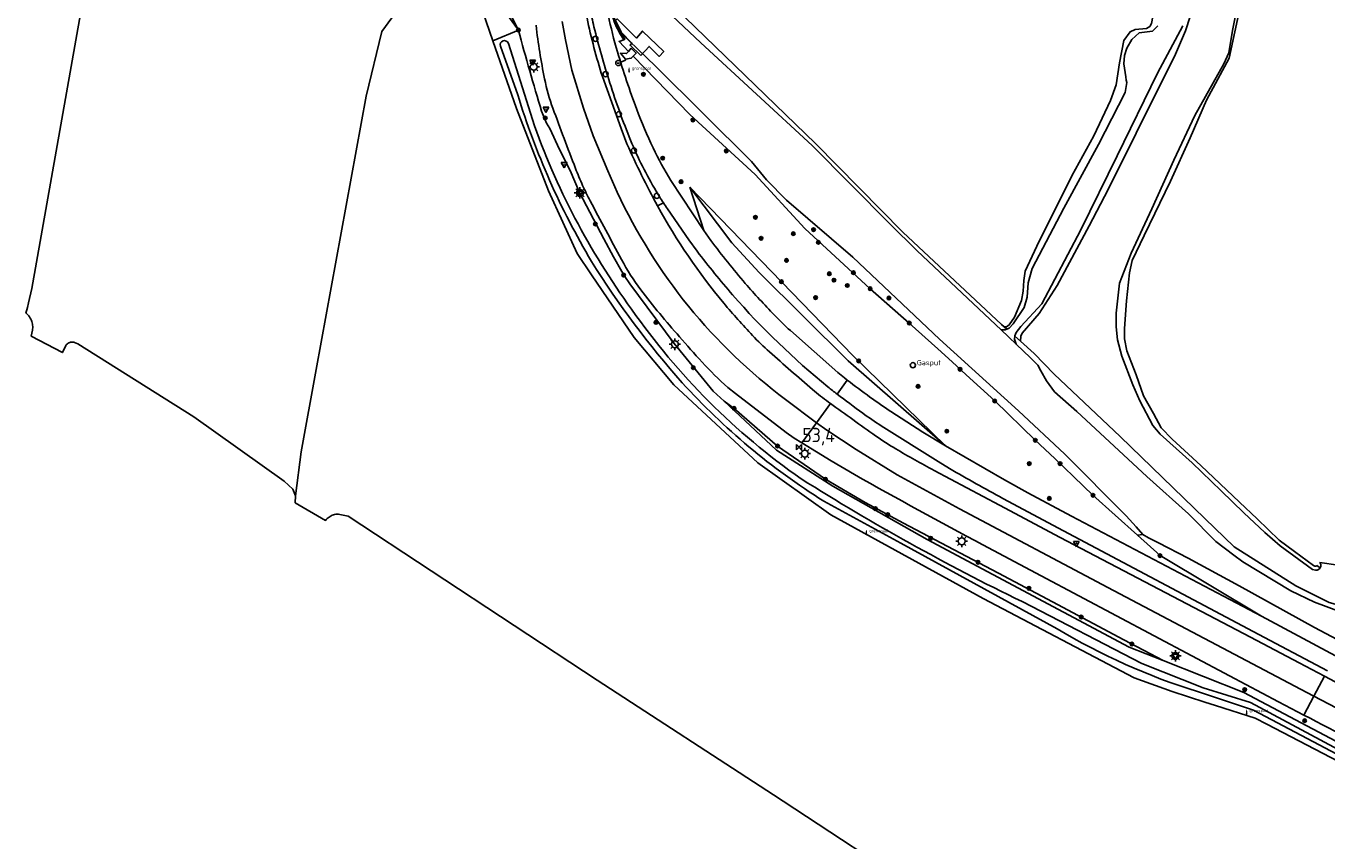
# Model space of a CAD drawing. Header units: metres. Extents: x 155581 to 157790, y 453982 to 460043.
# Tile 42 of 79: x 156691 to 156918, y 456827 to 456969. Entities that reach past the tile are written whole.
import ezdxf

# ---------------------------------------------------------------- set-up
doc = ezdxf.new("R2010")
doc.units = ezdxf.units.M
doc.header["$LTSCALE"] = 4
doc.layers.get('0').update_dxf_attribs({"linetype": 'CONTINUOUS'})
for name, color, linetype in [('G_BTD', 3, 'CONTINUOUS'), ('G_KWDP1', 2, 'ByLayer'), ('G_OWG', 6, 'CONTINUOUS'), ('G_OWT', 6, 'CONTINUOUS'), ('G_WGD', 7, 'CONTINUOUS'), ('G_WTD', 5, 'CONTINUOUS'), ('LSHD', 3, 'CONTINUOUS'), ('PPALHM', 10, 'CONTINUOUS'), ('PVGO', 102, 'CONTINUOUS')]:
    doc.layers.add(name, color=color, linetype=linetype)
for name, color, linetype, true_color in [('PBRD', 7, 'CONTINUOUS', 0xbd2877), ('PPAL', 7, 'CONTINUOUS', 0xbd2877), ('PPUT', 7, 'CONTINUOUS', 0xbd2877)]:
    doc.layers.add(name, color=color, linetype=linetype, true_color=true_color)
doc.styles.add('ISO', font='ISO')
doc.styles.get("Standard").update_dxf_attribs({"font": 'ISO'})

# ---------------------------------------------------------------- blocks, each defined once
blk = doc.blocks.new('verkeersteller')
at = {"color": 0}
blk.add_circle((0, 0), 0.45, dxfattribs=at)
blk = doc.blocks.new('aanduidingsbord')
at = {"color": 0}
for p, q in [((-0.81, -0.33), (0, 0)), ((-1.45, -0.5), (-1.01, -0.5))]:
    blk.add_line(p, q, dxfattribs=at)
blk.add_circle((-1.23, -0.5), 0.45, dxfattribs=at)
blk = doc.blocks.new('verkeersbord-pl')
at = {"linetype": 'Continuous'}
blk.add_circle((0, 0), 0.03, dxfattribs=at)
blk = doc.blocks.new('grensmarkering')
at = {"linetype": 'ByBlock', "lineweight": -2}
h = blk.add_hatch(color=0, dxfattribs=at)
h.dxf.hatch_style = 1
h.paths.add_polyline_path([(0.09, 0.55, 0.219912), (0.05, 0.61, -0.457379), (0.04, 0.66, 2.245674), (-0.04, 0.66, -0.457379), (-0.05, 0.61, 0.219912), (-0.09, 0.55), (-0.15, 0.04), (-0.18, 0.04), (-0.18, 0.01, 0.018367), (-0.1, 0, -0.954633), (0.1, 0, 0.018367), (0.18, 0.01), (0.18, 0.04), (0.15, 0.04)])
at = {"linetype": 'ByBlock', "lineweight": -2, "true_color": 0x681648}
h = blk.add_hatch(color=219, dxfattribs=at)
h.dxf.hatch_style = 1
h.paths.add_polyline_path([(0.1, 0, 1), (-0.1, 0, 1)])
at = {"linetype": 'ByBlock', "lineweight": -2}
h = blk.add_hatch(color=0, dxfattribs=at)
h.dxf.hatch_style = 1
h.paths.add_polyline_path([(0.18, -0.04, -0.022381), (0.08, -0.06, -0.528879), (-0.08, -0.06, -0.022381), (-0.18, -0.04), (-0.18, -0.13, 0.083333), (0.18, -0.13)])
at = {"color": 0, "linetype": 'ByBlock', "lineweight": -2}
blk.add_attdef('GRENSMARKERING', (0.5, 0.35), '', height=0.5, dxfattribs=at)
blk = doc.blocks.new('boom')
at = {"color": 0}
for radius in [0.315, 0.225, 0.135]:
    blk.add_circle((0, 0), radius, dxfattribs=at)
blk = doc.blocks.new('verkeersbord')
at = {"color": 0}
for p, q in [((0.5, 0.32), (-0.5, 0.32)), ((-0.5, 0.32), (0, -0.6)), ((0, -0.6), (0.5, 0.32))]:
    blk.add_line(p, q, dxfattribs=at)
blk = doc.blocks.new('lichtmast')
at = {"color": 0}
for p, q in [((-0.6, 0), (-1, 0)), ((-0.71, 0.71), (-0.42, 0.42)), ((0, 0.6), (0, 1)), ((0.42, 0.42), (0.71, 0.71)), ((0.6, 0), (1, 0)), ((-0.42, -0.42), (-0.71, -0.71)), ((0, -0.6), (0, -1)), ((0.42, -0.42), (0.71, -0.71))]:
    blk.add_line(p, q, dxfattribs=at)
blk.add_circle((0, 0), 0.6, dxfattribs=at)
blk = doc.blocks.new('afsl-gas')
at = {"color": 0}
blk.add_circle((0, 0), 0.45, dxfattribs=at)
at = {"color": 0, "style": 'ISO'}
blk.add_attdef('AFSL-GAS', (0.7, 0), '', height=0.9, dxfattribs=at)
blk = doc.blocks.new('kilometerpaal')
at = {"color": 0}
for p, q in [((-0.44, 0.44), (0.44, -0.44)), ((-0.44, -0.44), (-0.44, 0.44)), ((0.44, 0.44), (-0.44, -0.44)), ((0.44, -0.44), (0.44, 0.44))]:
    blk.add_line(p, q, dxfattribs=at)
at = {"color": 0, "style": 'ISO'}
blk.add_attdef('KILOMETERPAAL', (0.59, 0.87), '', height=2.5, dxfattribs=at)

msp = doc.modelspace()

# ---------------------------------------------------------------- linework, layer by layer
at = {"layer": 'G_BTD', "linetype": 'Continuous', "transparency": 33554687}
for points in [[(156702.696, 456981.209), (156692.367, 456923.015), (156691.768, 456920.488), (156691.584, 456919.709), (156691.347, 456918.709), (156691.378, 456918.685), (156691.546, 456918.539), (156691.702, 456918.381), (156691.847, 456918.213), (156691.979, 456918.035), (156692.098, 456917.847), (156692.204, 456917.652), (156692.295, 456917.449), (156692.371, 456917.241), (156692.432, 456917.027), (156692.477, 456916.81), (156692.507, 456916.591), (156692.521, 456916.369), (156692.519, 456916.148), (156692.501, 456915.927), (156692.467, 456915.708), (156692.269, 456914.694), (156697.706, 456911.832), (156698.278, 456913.051), (156698.368, 456913.169), (156698.47, 456913.276), (156698.582, 456913.372), (156698.705, 456913.455), (156698.835, 456913.524), (156698.973, 456913.579), (156699.115, 456913.619), (156699.261, 456913.643), (156699.409, 456913.651), (156699.557, 456913.643), (156699.703, 456913.62), (156699.845, 456913.58), (156700.415, 456913.364), (156720.639, 456900.595), (156736.446, 456889.368), (156737.965, 456887.988), (156738.401, 456886.798)], [(156895.535, 456973.184), (156893.855, 456967.966), (156892.063, 456963.918), (156885.207, 456950.12), (156880.355, 456940.317), (156877.031, 456933.976), (156871.438, 456923.532), (156868.267, 456918.628), (156865.304, 456915.213), (156865.093, 456914.68), (156865.023, 456913.801)], [(156755.228, 456970.234), (156753.508, 456967.853), (156750.73, 456956.608), (156741.999, 456908.851), (156739.379, 456894.488), (156738.401, 456886.798)], [(156738.401, 456886.798), (156738.336, 456885.614), (156743.668, 456882.532), (156743.791, 456882.68), (156743.94, 456882.835), (156744.1, 456882.977), (156744.27, 456883.108), (156744.45, 456883.225), (156744.637, 456883.329), (156744.832, 456883.418), (156745.033, 456883.492), (156745.239, 456883.552), (156745.449, 456883.596), (156745.661, 456883.624), (156745.872, 456883.636), (156747.589, 456883.24), (156791.079, 456854.611), (156821.903, 456834.635), (156823.597, 456833.52), (156847.832, 456817.57)], [(156923.685, 456874.228), (156917.312, 456875.164), (156917.371, 456875.063), (156917.415, 456874.955), (156917.445, 456874.841), (156917.458, 456874.725), (156917.456, 456874.608), (156917.438, 456874.492), (156917.404, 456874.381), (156917.355, 456874.274)]]:
    msp.add_lwpolyline(points, dxfattribs=at)
at = {"layer": 'G_KWDP1', "transparency": 33554687}
msp.add_lwpolyline([(156798.696, 456963.657), (156800.146, 456965.279), (156801.936, 456963.531), (156802.709, 456964.373), (156799.005, 456967.931), (156797.94, 456966.72), (156794.585, 456970.058), (156794.303, 456969.774), (156795.264, 456967.745), (156797.172, 456965.847), (156796.843, 456965.473), (156798.696, 456963.657)], dxfattribs=at)
at = {"layer": 'G_OWG', "linetype": 'Continuous', "transparency": 33554687}
for points in [[(156793.67, 456970.735), (156793.861, 456970.185), (156794.086, 456969.631), (156794.492, 456968.634), (156794.621, 456968.317), (156794.968, 456967.625), (156795.734, 456966.418)], [(156807.302, 456940.676), (156809.73, 456933.132)], [(156801.653, 456937.417), (156802.657, 456937.966)], [(156813.284, 456903.32), (156815.012, 456902.07), (156822.59, 456895.513), (156830.959, 456889.72), (156833.1, 456888.458), (156837.911, 456885.624), (156844.596, 456882.016), (156854.439, 456876.874), (156861.187, 456873.316), (156870.607, 456868.31), (156883.046, 456861.704), (156889.906, 456858.063)]]:
    msp.add_lwpolyline(points, dxfattribs=at)
at = {"layer": 'G_OWT', "linetype": 'Continuous', "transparency": 33554687}
for points in [[(156891.748, 456989.065), (156890.167, 456980.895), (156888.448, 456972.009), (156887.874, 456969.295), (156887.61, 456968.762), (156887.027, 456968.388), (156885.06, 456968.22), (156884.158, 456967.791), (156883.048, 456966.298), (156882.319, 456962.414), (156881.75, 456958.583), (156880.751, 456955.814), (156877.798, 456949.688), (156873.998, 456942.654), (156867.88, 456930.4), (156865.824, 456926.032), (156865.619, 456924.383), (156865.466, 456922.521), (156865.207, 456920.925), (156863.996, 456917.996), (156863.045, 456916.663), (156862.567, 456916.342), (156862.167, 456916.316)], [(156795.539, 456980.861), (156795.95, 456980.551), (156829.194, 456948.322), (156844.446, 456932.819), (156861.699, 456916.728), (156862.167, 456916.316)], [(156905.442, 456981.671), (156901.473, 456963.195), (156897.513, 456955.891), (156894.667, 456949.336), (156891.24, 456941.768), (156886.597, 456932.28), (156884.54, 456927.91), (156884.07, 456925.727), (156883.558, 456920.83), (156883.152, 456916.041), (156883.159, 456914.232), (156883.593, 456912.106), (156885.206, 456907.91), (156886.497, 456904.298), (156888.266, 456901.166), (156889.606, 456898.671), (156891.529, 456896.711), (156896.495, 456892.103), (156903.277, 456885.693), (156906.374, 456882.78), (156910.219, 456879.072), (156912.887, 456877.114), (156916.197, 456874.626), (156916.276, 456874.582), (156916.361, 456874.554), (156916.45, 456874.541), (156916.539, 456874.545), (156916.626, 456874.563), (156916.709, 456874.598), (156916.779, 456874.643), (156917.355, 456874.274)], [(156771.5, 456976.193), (156773.569, 456974.958), (156775.687, 456971.398), (156777.329, 456968.11)], [(156903.142, 456973.606), (156902.044, 456968.03), (156901.394, 456964.137), (156900.525, 456962.242), (156895.446, 456953.181), (156891.798, 456945.422), (156887.943, 456936.891), (156884.33, 456929.203), (156882.284, 456923.939), (156881.745, 456918.715), (156881.719, 456916.332), (156881.974, 456914.056), (156882.721, 456911.186), (156884.634, 456906.183), (156885.836, 456903.384), (156888.131, 456899.084), (156889.434, 456897.582), (156894.991, 456892.594), (156900.056, 456887.674), (156903.996, 456883.87), (156907.69, 456880.416), (156910.362, 456878.114), (156915.985, 456873.967), (156916.547, 456873.829), (156916.584, 456873.828), (156916.701, 456873.833), (156916.816, 456873.854), (156916.927, 456873.891), (156917.032, 456873.943), (156917.129, 456874.008), (156917.216, 456874.086), (156917.292, 456874.176), (156917.355, 456874.274)], [(156795.734, 456966.418), (156795.922, 456966.506), (156795.143, 456967.723)], [(156772.878, 456966.232), (156777.003, 456954.427), (156782.596, 456940.041), (156787.591, 456929.113)], [(156795.734, 456966.418), (156794.921, 456966.118), (156796.581, 456964.406)], [(156885.431, 456879.932), (156877.679, 456886.91), (156874.345, 456890.136), (156872.669, 456891.739), (156870.986, 456893.336), (156867.602, 456896.509), (156860.513, 456903.378), (156855.551, 456907.926), (156853.064, 456910.194), (156850.574, 456912.458), (156845.582, 456916.974), (156838.765, 456922.963), (156827.364, 456933.505), (156818.692, 456942.925), (156807.267, 456953.385), (156797.4, 456963.561)], [(156782.23, 456951.842), (156781.384, 456953.949)], [(156796.808, 456923.816), (156795.918, 456925.114), (156795.374, 456925.979), (156793.95, 456928.525), (156792.248, 456931.684), (156788.024, 456939.763), (156786.367, 456943.626), (156784.518, 456947.256), (156782.828, 456950.963), (156782.23, 456951.842)], [(156787.591, 456929.113), (156790.117, 456925.405)], [(156790.117, 456925.405), (156797.569, 456914.465), (156804.484, 456906.189), (156819.161, 456892.593), (156831.898, 456883.508), (156858.499, 456868.893), (156884.888, 456855.035), (156891.53, 456852.669), (156897.21, 456850.781), (156899.052, 456850.2)], [(156813.284, 456903.32), (156811.369, 456905.111), (156804.539, 456913.404), (156796.808, 456923.816)], [(156862.167, 456916.316), (156862.61, 456915.926)], [(156865.023, 456913.801), (156864.027, 456914.678)], [(156865.023, 456913.801), (156867.421, 456911.688), (156870.904, 456908.082), (156882.434, 456897.196), (156897.183, 456882.83), (156902.35, 456877.913), (156913.086, 456871.131), (156918.897, 456868.185), (156925.16, 456866.477), (156932.356, 456864.106), (156940.929, 456860.576), (156958.03, 456851.128), (156982.445, 456837.508), (157000, 456828.141), (157011.64, 456821.387), (157037.369, 456807.837), (157048.032, 456802.598), (157053.161, 456799.546)], [(156813.284, 456903.32), (156822.415, 456894.776), (156832.247, 456888.52), (156848.703, 456879.21), (156884.016, 456860.391), (156889.906, 456858.063)], [(156885.431, 456879.932), (156886.405, 456880.038)], [(156907.121, 456865.808), (156889.385, 456876.372), (156885.431, 456879.932)], [(156947.15, 456826.618), (156947.495, 456828.58), (156945.159, 456830.697), (156904.021, 456852.485), (156889.906, 456858.063)], [(156899.052, 456850.2), (156905.984, 456848.013), (156908.012, 456846.966), (156947.15, 456826.618)]]:
    msp.add_lwpolyline(points, dxfattribs=at)
msp.add_lwpolyline([(156777.329, 456968.11, 0.0058468), (156781.384, 456953.949)], format="xyb", dxfattribs=at)
at = {"layer": 'G_WGD', "linetype": 'Continuous', "transparency": 33554687}
for points in [[(156794.583, 456939.837), (156792.981, 456943.55), (156790.42, 456949.631), (156788.715, 456954.505), (156786.692, 456961.096), (156785.56, 456966.433), (156784.978, 456969.6)], [(156797.4, 456963.561), (156797.924, 456964.113), (156797.045, 456964.936), (156796.581, 456964.406)], [(156797.4, 456963.561), (156797.046, 456963.189), (156796.037, 456963.023), (156795.16, 456964.075), (156796.236, 456964.013), (156796.581, 456964.406)], [(156792.014, 456959.99), (156795.261, 456950.936), (156796.298, 456948.27)], [(156809.73, 456933.132), (156803.959, 456941.85)], [(156808.557, 456929.509), (156807.125, 456931.495), (156803.363, 456936.912)], [(156809.73, 456933.132), (156810.934, 456931.403)], [(156824.826, 456915.666), (156833.098, 456908.363), (156834.28, 456907.389), (156834.752, 456907.025)], [(156832.997, 456904.582), (156834.752, 456907.025)], [(156826.861, 456896.041), (156825.479, 456896.895), (156824.085, 456897.862), (156815.223, 456904.672), (156813.915, 456905.738)], [(156829.408, 456899.586), (156824.009, 456903.624)], [(156831.813, 456902.933), (156829.408, 456899.586)], [(156831.479, 456903.173), (156831.813, 456902.933)], [(156842.393, 456901.531), (156847.937, 456897.956), (156851.893, 456895.543)], [(156829.408, 456899.586), (156826.861, 456896.041)], [(156916.258, 456851.833), (156915.047, 456852.467), (156880.286, 456870.82), (156854.35, 456884.535), (156843.489, 456890.488), (156836.305, 456894.91), (156831.216, 456898.267), (156829.408, 456899.586)], [(156852.644, 456891.575), (156850.666, 456892.785), (156840.71, 456899.055)], [(156836.05, 456890.514), (156831.931, 456892.91), (156826.861, 456896.041)], [(156851.893, 456895.543), (156862.201, 456889.624), (156866.328, 456887.32), (156873.927, 456883.248), (156907.121, 456865.808)], [(156849.941, 456891.257), (156861.38, 456885.168), (156871.959, 456879.515), (156905.205, 456862.155), (156913.678, 456857.67), (156918.123, 456855.321)], [(156861.944, 456886.365), (156872.534, 456880.732), (156905.636, 456863.159), (156918.614, 456856.241)], [(156914.507, 456848.556), (156912.296, 456849.719), (156910.084, 456850.881), (156901.499, 456855.411), (156868.641, 456872.874), (156858.429, 456878.279)], [(156907.121, 456865.808), (156920.038, 456858.905)], [(156918.123, 456855.321), (156916.258, 456851.833)], [(156918.123, 456855.321), (156941.978, 456842.678), (156965.806, 456829.985), (156999.666, 456812.056), (157010.931, 456806.009)], [(156916.258, 456851.833), (156914.507, 456848.556)], [(157009.1, 456802.621), (156939.619, 456839.6), (156916.258, 456851.833)]]:
    msp.add_lwpolyline(points, dxfattribs=at)
for points in [[(156789.328, 456970.217, 0.0265858), (156792.014, 456959.99)], [(156790.525, 456968.708, -0.0072864), (156790.165, 456970.336)], [(156793.045, 456970.744, 0.0250009), (156794.644, 456964.304)], [(156781.911, 456959.596, -0.0212715), (156780.424, 456968.954)], [(156793.316, 456958.88, -0.015529), (156790.525, 456968.708)], [(156794.644, 456964.304, 0.0178936), (156798.001, 456954.283)], [(156783.362, 456954.463, -0.0379832), (156781.911, 456959.596)], [(156793.316, 456958.88, 0.0197228), (156796.929, 456948.878)], [(156787.3, 456943.986, -0.0042142), (156783.362, 456954.463)], [(156798.001, 456954.283, 0.022286), (156800.865, 456947.549)], [(156801.391, 456939.994, -0.0356277), (156796.929, 456948.878)], [(156796.298, 456948.27, 0.0218395), (156801.653, 456937.417)], [(156803.959, 456941.85, -0.0267066), (156800.865, 456947.549)], [(156787.3, 456943.986, 0.0147564), (156788.556, 456940.991)], [(156789.871, 456938.302, -0.0144929), (156788.556, 456940.991)], [(156824.009, 456903.624, -0.1237543), (156794.583, 456939.837)], [(156802.657, 456937.966, -0.0109071), (156801.391, 456939.994)], [(156795.346, 456928.049, -0.003659), (156789.871, 456938.302)], [(156802.657, 456937.966, 0.0056843), (156803.363, 456936.912)], [(156801.653, 456937.417, 0.0478334), (156813.192, 456920.434)], [(156810.934, 456931.403, 0.0155222), (156816.961, 456923.894)], [(156814.746, 456921.878, -0.0150529), (156808.557, 456929.509)], [(156798.729, 456922.79, -0.0367723), (156795.346, 456928.049)], [(156805.478, 456914.595, -0.0216723), (156798.729, 456922.79)], [(156831.378, 456905.828, -0.0412459), (156814.746, 456921.878)], [(156816.961, 456923.894, 0.010519), (156822.007, 456918.387)], [(156813.192, 456920.434, 0.0125707), (156818.225, 456914.805)], [(156822.007, 456918.387, 0.0202167), (156824.826, 456915.666)], [(156809.403, 456910.173, -0.0125705), (156805.478, 456914.595)], [(156818.225, 456914.805, 0.0234721), (156821.168, 456911.954)], [(156821.168, 456911.954, 0.0020572), (156828.705, 456905.36)], [(156813.915, 456905.738, -0.0285019), (156809.403, 456910.173)], [(156832.997, 456904.582, -0.0024472), (156831.378, 456905.828)], [(156838.727, 456904.062, -0.0074623), (156834.752, 456907.025)], [(156828.705, 456905.36, 0.0123965), (156830.075, 456904.229)], [(156830.075, 456904.229, 0.0104745), (156831.479, 456903.173)], [(156837.456, 456901.264, -0.0057936), (156832.997, 456904.582)], [(156838.727, 456904.062, 0.0107753), (156842.393, 456901.531)], [(156831.813, 456902.933, 0.0017511), (156839.704, 456897.306)], [(156840.71, 456899.055, -0.0158699), (156837.456, 456901.264)], [(156839.704, 456897.306, 0.0202601), (156843.231, 456895.021)], [(156843.231, 456895.021, 0.0110594), (156849.941, 456891.257)], [(156858.429, 456878.279, -0.0061237), (156836.05, 456890.514)], [(156861.944, 456886.365, -0.0088201), (156852.644, 456891.575)], [(156948.872, 456830.31, 0.0018051), (156914.507, 456848.556)]]:
    msp.add_lwpolyline(points, format="xyb", dxfattribs=at)
at = {"layer": 'G_WTD', "linetype": 'Continuous', "transparency": 33554687}
for points in [[(156795.143, 456967.723), (156794.873, 456968.261), (156794.803, 456968.4), (156794.236, 456969.793), (156794.048, 456970.256), (156793.922, 456970.605), (156793.865, 456970.782), (156793.813, 456970.96), (156793.811, 456970.968), (156793.723, 456971.32), (156793.212, 456973.681), (156793.058, 456974.667), (156792.97, 456976.016), (156792.675, 456980.535), (156792.711, 456980.755), (156792.771, 456981.127)], [(156792.771, 456981.127), (156795.263, 456979.032), (156809.188, 456965.923), (156828.64, 456947.968), (156842.193, 456934.304), (156846.957, 456929.606), (156861.638, 456915.77)], [(156771.5, 456976.193), (156777.329, 456968.11)], [(156772.878, 456966.232), (156770.578, 456972.814)], [(156777.329, 456968.11), (156772.878, 456966.232)], [(156795.143, 456967.723), (156801.274, 456961.827), (156818.071, 456945.193), (156820.637, 456941.971), (156824.133, 456938.434), (156835.729, 456928.493), (156850.866, 456914.168), (156864.692, 456901.67), (156872.741, 456894.073), (156883.494, 456883.352), (156885.236, 456881.389), (156886.405, 456880.038)], [(156862.61, 456915.926), (156863.011, 456916.082), (156863.753, 456916.83), (156865.657, 456919.711), (156866.182, 456921.469), (156866.332, 456923.971), (156867.066, 456926.475), (156872.558, 456937.034), (156878.633, 456948.127), (156883.278, 456957.245), (156883.562, 456958.979), (156883.454, 456959.351), (156883.399, 456959.936), (156883.071, 456962.221), (156883.171, 456963.657), (156883.591, 456964.988), (156884.436, 456966.481), (156885.76, 456967.656), (156888.046, 456967.931), (156888.979, 456968.869)], [(156864.027, 456914.678), (156864.033, 456914.75), (156864.243, 456915.335), (156865.089, 456916.402), (156868.742, 456920.351), (156875.548, 456933.244), (156881.875, 456946.189), (156888.941, 456960.572), (156893.373, 456968.883)], [(156777.229, 456956.822), (156774.195, 456965.308)], [(156775.585, 456965.797), (156779.769, 456952.484)], [(156851.893, 456895.543), (156835.756, 456911.327), (156821.513, 456925.986), (156807.302, 456940.676)], [(156851.893, 456895.543), (156834.938, 456910.366), (156819.397, 456925.819), (156814.597, 456930.973), (156807.302, 456940.676)], [(156862.61, 456915.926), (156862.32, 456915.813), (156861.638, 456915.77)], [(156864.285, 456913.275), (156861.638, 456915.77)], [(156864.027, 456914.678), (156863.982, 456914.165), (156864.285, 456913.275)], [(157000, 456826.228), (156986.486, 456832.927), (156975.004, 456838.915), (156968.177, 456842.716), (156960.918, 456847.14), (156948.792, 456854.471), (156941.353, 456858.574), (156934.71, 456861.53), (156920.901, 456866.579), (156916.358, 456868.253), (156912.23, 456870.234), (156903.83, 456875.319), (156902.3, 456876.464), (156899.155, 456878.865), (156894.363, 456883.701), (156887.082, 456890.219), (156874.856, 456901.531), (156870.958, 456904.969), (156869.577, 456906.864), (156868.543, 456908.65), (156868.054, 456909.605), (156866.772, 456910.931), (156864.285, 456913.275)], [(156871.393, 456863.621), (156844.105, 456878.524), (156830.666, 456885.881)], [(156886.405, 456880.038), (156887.38, 456879.483), (156889.138, 456878.596), (156894.323, 456875.911), (156903.186, 456871.12), (156916.367, 456863.851), (156932.294, 456855.421), (156953.55, 456844.174), (156981.423, 456829.457), (157000, 456819.568), (157016.25, 456810.92), (157048.463, 456793.983), (157050.693, 456792.76), (157050.722, 456792.744)], [(156946.252, 456827.964), (156946.456, 456828.604), (156905.211, 456850.757), (156896.89, 456853.295), (156886.184, 456857.573), (156865.283, 456868.348)], [(156946.252, 456827.964), (156905.718, 456849.407), (156895.924, 456852.643)]]:
    msp.add_lwpolyline(points, dxfattribs=at)
for points in [[(156774.195, 456965.308, -0.994014), (156775.585, 456965.797)], [(156790.11, 456927.747, -0.060546), (156777.229, 456956.822)], [(156779.769, 456952.484, 0.0735827), (156797.102, 456919.402)], [(156805.948, 456906.555, -0.0425), (156790.11, 456927.747)], [(156797.102, 456919.402, 0.0885773), (156826.737, 456889.778)], [(156830.666, 456885.881, -0.068246), (156805.948, 456906.555)], [(156826.737, 456889.778, 0.0273221), (156865.283, 456868.348)], [(156895.924, 456852.643, -0.0596396), (156871.393, 456863.621)]]:
    msp.add_lwpolyline(points, format="xyb", dxfattribs=at)
at = {"layer": 'LSHD', "linetype": 'Continuous', "lineweight": -3, "transparency": 33554687}
msp.add_lwpolyline([(156886.405, 456880.038), (156887.38, 456879.483), (156889.138, 456878.596), (156894.323, 456875.912), (156903.186, 456871.12), (156916.367, 456863.851), (156932.294, 456855.421), (156953.55, 456844.174), (156981.423, 456829.457), (157000, 456819.568), (157016.25, 456810.92), (157048.463, 456793.983), (157050.693, 456792.76), (157050.722, 456792.744)], dxfattribs=at)

# ---------------------------------------------------------------- block references
at = {"layer": 'PBRD', "transparency": 33554687}
for name, p in [('verkeersbord', (156779.808, 456962.568)), ('aanduidingsbord', (156796.014, 456962.871)), ('verkeersbord', (156782.153, 456954.343)), ('verkeersbord', (156785.328, 456944.678)), ('verkeersbord', (156788.084, 456939.696)), ('verkeersbord', (156874.781, 456878.529)), ('verkeersbord', (156892.072, 456858.884))]:
    msp.add_blockref(name, p, dxfattribs=at)
at = {"layer": 'PPAL', "transparency": 33554687}
for name, p in [('verkeersteller', (156790.783, 456966.605)), ('lichtmast', (156780.019, 456961.714)), ('verkeersbord-pl', (156779.808, 456962.568)), ('verkeersbord-pl', (156796.014, 456962.871)), ('verkeersteller', (156792.566, 456960.434)), ('verkeersbord-pl', (156782.153, 456954.343)), ('verkeersteller', (156794.889, 456953.44)), ('verkeersteller', (156797.514, 456947.097)), ('verkeersbord-pl', (156785.328, 456944.678)), ('lichtmast', (156788.084, 456939.696)), ('verkeersteller', (156801.496, 456939.183)), ('lichtmast', (156804.66, 456913.27)), ('lichtmast', (156804.66, 456913.27)), ('lichtmast', (156827.351, 456894.182)), ('lichtmast', (156854.751, 456878.876)), ('verkeersbord-pl', (156874.781, 456878.529)), ('lichtmast', (156892.072, 456858.884))]:
    msp.add_blockref(name, p, dxfattribs=at)
for p in [(156796.664, 456960.859), (156838.102, 456880.11), (156904.507, 456848.724)]:
    msp.add_blockref('grensmarkering', p, dxfattribs=at).add_auto_attribs({'GRENSMARKERING': 'grenspaal'})
at = {"layer": 'PPALHM', "transparency": 33554687}
msp.add_blockref('kilometerpaal', (156826.338, 456895.314), dxfattribs=at).add_auto_attribs({'KILOMETERPAAL': '53,4'})
at = {"layer": 'PPUT', "transparency": 33554687}
msp.add_blockref('afsl-gas', (156846.219, 456909.621), dxfattribs=at).add_auto_attribs({'AFSL-GAS': 'Gasput'})
at = {"layer": 'PVGO', "transparency": 33554687}
for p in [(156777.342, 456968.114), (156799.175, 456960.398), (156782.016, 456952.776), (156807.809, 456952.424), (156813.635, 456947.032), (156802.538, 456945.765), (156805.744, 456941.645), (156818.732, 456935.435), (156790.775, 456934.26), (156828.877, 456933.285), (156819.716, 456931.775), (156825.344, 456932.579), (156829.717, 456931.061), (156824.151, 456927.911), (156795.71, 456925.35), (156823.269, 456924.184), (156831.631, 456925.575), (156832.449, 456924.468), (156835.838, 456925.771), (156829.231, 456921.425), (156834.761, 456923.53), (156838.765, 456922.963), (156842.035, 456921.329), (156801.353, 456917.082), (156845.582, 456916.974), (156836.764, 456910.371), (156807.879, 456909.183), (156854.473, 456908.909), (156847.132, 456905.929), (156860.513, 456903.378), (156815.012, 456902.07), (156852.149, 456898.107), (156867.602, 456896.509), (156822.59, 456895.513), (156866.542, 456892.442), (156871.933, 456892.439), (156830.959, 456889.72), (156870.05, 456886.361), (156877.679, 456886.91), (156839.656, 456884.596), (156841.843, 456883.545), (156849.343, 456879.408), (156889.385, 456876.372), (156857.596, 456875.225), (156866.482, 456870.689), (156875.619, 456865.646), (156884.465, 456860.951), (156904.184, 456853), (156914.645, 456847.562)]:
    msp.add_blockref('boom', p, dxfattribs=at)

doc.saveas('drawing.dxf')
